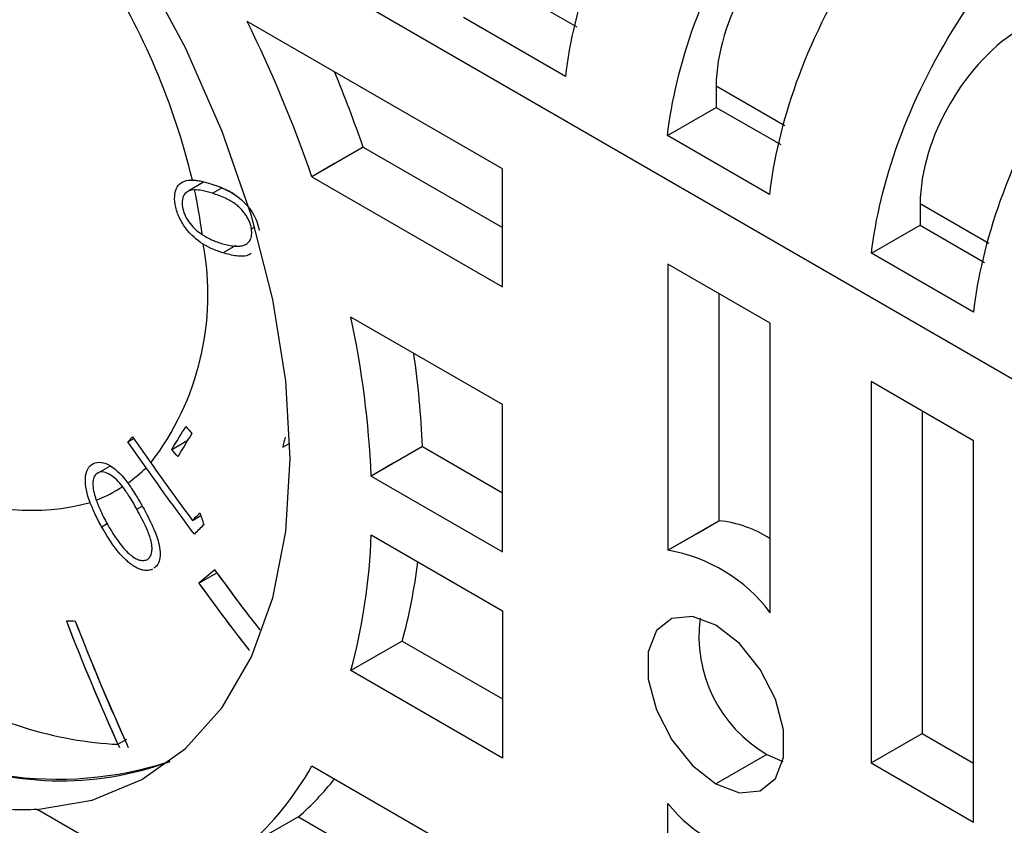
# Model space of a CAD drawing. Header units: millimetres. Extents: x 6 to 273, y 6 to 210.
# Tile 42 of 52: x 216.9 to 222.36, y 149.92 to 154.39. Entities that reach past the tile are written whole.
import ezdxf

# ---------------------------------------------------------------- set-up
doc = ezdxf.new("R2010")
doc.units = ezdxf.units.MM

msp = doc.modelspace()

# ---------------------------------------------------------------- linework, layer by layer
at = {"color": 7, "linetype": 'Continuous', "lineweight": 25}
for p, q in [((226.4198, 150.0784), (216.9948, 155.5194)), ((226.4198, 150.0784), (216.9948, 155.5194)), ((219.6285, 154.557), (219.9863, 154.3505)), ((219.5749, 153.5628), (218.1584, 154.3805)), ((219.5749, 153.5628), (218.1584, 154.3805)), ((219.9241, 154.0747), (219.3586, 154.4012)), ((219.9241, 154.0747), (219.3586, 154.4012)), ((220.7599, 154.0218), (220.7599, 153.9039)), ((221.1412, 153.8017), (220.7599, 154.0218)), ((220.49, 153.7481), (220.7599, 153.9039)), ((220.49, 153.7481), (220.7599, 153.9039)), ((220.7599, 153.9039), (221.1177, 153.6973)), ((221.0555, 153.4216), (220.49, 153.7481)), ((221.0555, 153.4216), (220.49, 153.7481)), ((218.8015, 153.684), (218.5179, 153.5197)), ((218.8015, 153.684), (219.5749, 153.2375)), ((219.5749, 152.9095), (219.5749, 153.5628)), ((219.5749, 152.9095), (219.5749, 153.5628)), ((218.5179, 153.5197), (219.5749, 152.9095)), ((218.5179, 153.5197), (219.5749, 152.9095)), ((217.9167, 153.4886), (217.8311, 153.4391)), ((217.9167, 153.4886), (217.8311, 153.4391)), ((217.966, 153.4275), (218.0177, 153.4574)), ((217.966, 153.4275), (218.0177, 153.4574)), ((221.8912, 153.3687), (221.8912, 153.2508)), ((222.2725, 153.1486), (221.8912, 153.3687)), ((218.183, 153.2313), (218.2007, 153.2415)), ((218.183, 153.2313), (218.2007, 153.2415)), ((221.6213, 153.0949), (221.8912, 153.2508)), ((221.6213, 153.0949), (221.8912, 153.2508)), ((221.8912, 153.2508), (222.249, 153.0442)), ((218.023, 153.0977), (218.0978, 153.1408)), ((218.023, 153.0977), (218.0978, 153.1408)), ((218.1454, 153.1415), (218.1489, 153.1435)), ((218.1454, 153.1415), (218.1489, 153.1435)), ((222.1869, 152.7684), (221.6213, 153.0949)), ((222.1869, 152.7684), (221.6213, 153.0949)), ((221.0596, 152.7068), (220.492, 153.0345)), ((220.492, 153.0345), (220.492, 151.4489)), ((221.0596, 152.7068), (220.492, 153.0345)), ((220.492, 153.0345), (220.492, 151.4489)), ((220.7754, 152.8709), (220.7754, 151.6127)), ((219.5749, 152.2563), (218.7342, 152.7416)), ((219.5749, 152.2563), (218.7342, 152.7416)), ((221.0596, 151.1025), (221.0596, 152.7068)), ((221.0596, 151.1025), (221.0596, 152.7068)), ((222.1866, 152.0562), (221.6191, 152.3838)), ((221.6191, 152.3838), (221.6191, 150.2697)), ((222.1866, 152.0562), (221.6191, 152.3838)), ((221.6191, 152.3838), (221.6191, 150.2697)), ((219.5749, 151.4398), (219.5749, 152.2563)), ((219.5749, 151.4398), (219.5749, 152.2563)), ((221.9024, 152.2203), (221.9024, 150.4332)), ((217.4973, 152.0505), (217.5235, 152.0769)), ((217.4973, 152.0505), (217.5235, 152.0769)), ((217.4973, 152.0505), (217.5292, 152.0689)), ((217.4973, 152.0505), (217.5292, 152.0689)), ((217.5984, 151.9065), (217.4973, 152.0505)), ((217.5984, 151.9065), (217.4973, 152.0505)), ((217.5235, 152.0769), (217.6244, 151.9333)), ((217.5235, 152.0769), (217.6244, 151.9333)), ((217.7406, 152.0072), (217.8288, 152.0582)), ((217.7406, 152.0072), (217.8288, 152.0582)), ((218.3556, 152.0197), (218.3954, 152.0427)), ((218.3556, 152.0197), (218.3954, 152.0427)), ((222.1866, 149.942), (222.1866, 152.0562)), ((222.1866, 149.942), (222.1866, 152.0562)), ((219.1303, 152.0244), (218.8463, 151.8604)), ((219.1303, 152.0244), (219.5749, 151.7677)), ((217.3322, 151.8788), (217.3963, 151.9158)), ((217.3322, 151.8788), (217.3963, 151.9158)), ((218.8463, 151.8604), (219.5749, 151.4398)), ((218.8463, 151.8604), (219.5749, 151.4398)), ((217.547, 151.6757), (217.5771, 151.6931)), ((217.547, 151.6757), (217.5771, 151.6931)), ((217.3516, 151.5795), (217.3817, 151.5969)), ((217.3516, 151.5795), (217.3817, 151.5969)), ((217.8553, 151.6142), (217.9018, 151.6411)), ((217.8553, 151.6142), (217.9018, 151.6411)), ((220.492, 151.4489), (220.7754, 151.6127)), ((218.8463, 151.5338), (219.5749, 151.1131)), ((218.8463, 151.5338), (219.5749, 151.1131)), ((217.8908, 151.2659), (217.9902, 151.3233)), ((217.8908, 151.2659), (217.9902, 151.3233)), ((219.5749, 151.1131), (219.5749, 150.2966)), ((219.5749, 151.1131), (219.5749, 150.2966)), ((219.0187, 150.9457), (218.7342, 150.7819)), ((219.0187, 150.9457), (219.5749, 150.6246)), ((219.5749, 150.2966), (218.7342, 150.7819)), ((219.5749, 150.2966), (218.7342, 150.7819)), ((217.4421, 150.373), (217.4922, 150.4019)), ((221.6191, 150.2697), (221.9024, 150.4332)), ((221.6191, 150.2697), (221.9024, 150.4332)), ((221.9024, 150.4332), (222.1866, 150.2692)), ((221.0415, 150.3172), (220.7586, 150.1533)), ((221.0415, 150.3172), (220.7586, 150.1533)), ((221.0415, 150.3172), (221.1293, 150.2783)), ((221.0415, 150.3172), (221.1293, 150.2783)), ((218.5179, 150.2536), (219.5749, 149.6434)), ((218.5179, 150.2536), (219.5749, 149.6434)), ((221.6191, 150.2697), (222.1866, 149.942)), ((221.6191, 150.2697), (222.1866, 149.942)), ((226.4198, 144.5716), (216.9948, 150.0125)), ((226.4198, 144.5716), (216.9948, 150.0125)), ((220.492, 148.4596), (220.492, 150.0452)), ((220.492, 148.4596), (220.492, 150.0452)), ((218.4438, 149.9711), (218.1584, 149.8079)), ((218.4438, 149.9711), (219.5749, 149.3181))]:
    msp.add_line(p, q, dxfattribs=at)
at = {"color": 7, "linetype": 'Continuous', "lineweight": 25, "flags": 128}
for points in [[(216.9948, 150.0125), (217.2989, 150.0642), (217.5743, 150.1771), (217.8161, 150.349), (218.02, 150.5771), (218.1825, 150.8573), (218.3006, 151.1846), (218.3723, 151.5532), (218.3964, 151.9568), (218.3723, 152.3881), (218.3006, 152.8396), (218.1825, 153.3033), (218.02, 153.771), (217.8161, 154.2345), (217.5743, 154.6857), (217.2989, 155.1165), (216.9948, 155.5194)], [(216.9948, 150.0125), (217.2989, 150.0642), (217.5743, 150.1771), (217.8161, 150.349), (218.02, 150.5771), (218.1825, 150.8573), (218.3006, 151.1846), (218.3723, 151.5532), (218.3964, 151.9568), (218.3723, 152.3881), (218.3006, 152.8396), (218.1825, 153.3033), (218.02, 153.771), (217.8161, 154.2345), (217.5743, 154.6857), (217.2989, 155.1165), (216.9948, 155.5194)], [(218.8015, 153.684), (218.6427, 153.592), (218.5179, 153.5197)], [(219.1303, 152.0244), (218.9713, 151.9326), (218.8463, 151.8604)], [(220.492, 151.4489), (220.6507, 151.5406), (220.7754, 151.6127)], [(220.7586, 151.0329), (220.6284, 151.0816), (220.5138, 151.0713), (220.4288, 151.0034), (220.3836, 150.886), (220.3836, 150.7333), (220.4288, 150.5636), (220.5138, 150.3975), (220.6284, 150.255), (220.7586, 150.1533)], [(220.7586, 151.0329), (220.6284, 151.0816), (220.5138, 151.0713), (220.4288, 151.0034), (220.3836, 150.886), (220.3836, 150.7333), (220.4288, 150.5636), (220.5138, 150.3975), (220.6284, 150.255), (220.7586, 150.1533)], [(220.7586, 150.1533), (220.8889, 150.1046), (221.0034, 150.1149), (221.0885, 150.1828), (221.1337, 150.3002), (221.1337, 150.453), (221.0885, 150.6226), (221.0034, 150.7887), (220.8889, 150.9312), (220.7586, 151.0329)], [(220.7586, 150.1533), (220.8889, 150.1046), (221.0034, 150.1149), (221.0885, 150.1828), (221.1337, 150.3002), (221.1337, 150.453), (221.0885, 150.6226), (221.0034, 150.7887), (220.8889, 150.9312), (220.7586, 151.0329)], [(219.0187, 150.9457), (218.8594, 150.854), (218.7342, 150.7819)], [(218.4438, 149.9711), (218.284, 149.8797), (218.1584, 149.8079)]]:
    msp.add_lwpolyline(points, dxfattribs=at)
at = {"color": 7, "linetype": 'Continuous', "lineweight": 25}
for centre, radius, start, end in [((214.0422, 152.5836), 3.9213, 13.5315, 32.5227), ((214.0422, 152.5836), 3.9213, 13.5315, 32.5227), ((211.512, 151.0994), 7.4122, 19.05836, 26.27351), ((211.512, 151.0994), 7.4122, 19.05836, 26.27351), ((211.9638, 151.3266), 7.2327, 19.02266, 22.55261), ((214.9253, 152.8154), 3.0085, 7.3263, 12.1267), ((214.9253, 152.8154), 3.0085, 7.3263, 12.1267), ((216.409, 152.8662), 1.5322, 322.4937, 10.5015), ((216.409, 152.8662), 1.5322, 322.4937, 10.5015), ((213.5977, 151.6406), 5.2532, 2.3979, 12.0984), ((213.5977, 151.6406), 5.2532, 2.3979, 12.0984), ((214.1511, 151.8264), 4.9832, 2.2773, 8.2375), ((217.0177, 152.4941), 0.8261, 305.4459, 314.6622), ((217.0177, 152.4941), 0.8261, 305.4459, 314.6622), ((216.9675, 152.8532), 1.1829, 243.6858, 285.6876), ((216.9675, 152.8532), 1.1829, 243.6858, 285.6876), ((217.0312, 152.4764), 0.8039, 291.1695, 302.9063), ((217.0312, 152.4764), 0.8039, 291.1695, 302.9063), ((220.7082, 150.9686), 0.6476, 57.1451, 84.0504), ((215.552, 151.6406), 3.2961, 344.8996, 358.1427), ((215.552, 151.6406), 3.2961, 344.8996, 358.1427), ((220.3401, 150.5618), 0.9, 36.9258, 80.2804), ((220.3401, 150.5618), 0.9, 36.9258, 80.2804), ((216.0563, 151.7573), 3.0716, 344.6784, 353.0255), ((221.4183, 150.97), 0.7538, 172.2542, 240.0045), ((221.4183, 150.97), 0.7538, 172.2542, 240.0045), ((217.1065, 152.1991), 2.0193, 235.0681, 288.0136), ((217.1265, 151.9177), 1.7469, 246.4916, 290.2449), ((217.0132, 151.0993), 1.7261, 311.5678, 330.6632), ((217.0132, 151.0993), 1.7261, 311.5678, 330.6632), ((217.359, 151.202), 1.6407, 311.3908, 321.5222), ((221.1409, 150.5615), 0.8293, 218.5135, 264.3722), ((221.1409, 150.5615), 0.8293, 218.5135, 264.3722)]:
    msp.add_arc(centre, radius, start, end, dxfattribs=at)
for centre in [(221.328, 154.3469), (222.4594, 153.6938)]:
    msp.add_ellipse(centre, major_axis=(0.4026, 0.6913), ratio=0.579895, start_param=0.787518, end_param=2.358314, dxfattribs=at)
for points, knots in [([(221.312, 156.2858), (221.1586, 156.1957), (220.9954, 156.07), (220.6781, 155.7513), (220.5247, 155.5585), (220.2613, 155.1389), (220.152, 154.9131), (219.9943, 154.475), (219.9458, 154.2635), (219.9241, 154.0747)], [0, 0, 0, 0, 0.25, 0.25, 0.5, 0.5, 0.75, 0.75, 1, 1, 1, 1]), ([(221.312, 156.2858), (221.1586, 156.1957), (220.9954, 156.07), (220.6781, 155.7513), (220.5247, 155.5585), (220.2613, 155.1389), (220.152, 154.9131), (219.9943, 154.475), (219.9458, 154.2635), (219.9241, 154.0747)], [0, 0, 0, 0, 0.25, 0.25, 0.5, 0.5, 0.75, 0.75, 1, 1, 1, 1]), ([(220.49, 153.7481), (220.5118, 153.9367), (220.5607, 154.1481), (220.7198, 154.5854), (220.8301, 154.8106), (221.0957, 155.2288), (221.2505, 155.4209), (221.5706, 155.7379), (221.7352, 155.8628), (221.89, 155.9522)], [0, 0, 0, 0, 0.25, 0.25, 0.5, 0.5, 0.75, 0.75, 1, 1, 1, 1]), ([(220.49, 153.7481), (220.5118, 153.9367), (220.5607, 154.1481), (220.7198, 154.5854), (220.8301, 154.8106), (221.0957, 155.2288), (221.2505, 155.4209), (221.5706, 155.7379), (221.7352, 155.8628), (221.89, 155.9522)], [0, 0, 0, 0, 0.25, 0.25, 0.5, 0.5, 0.75, 0.75, 1, 1, 1, 1]), ([(222.4434, 155.6327), (222.29, 155.5426), (222.1267, 155.4169), (221.8094, 155.0982), (221.656, 154.9054), (221.3927, 154.4858), (221.2833, 154.26), (221.1256, 153.8219), (221.0771, 153.6103), (221.0555, 153.4216)], [0, 0, 0, 0, 0.25, 0.25, 0.5, 0.5, 0.75, 0.75, 1, 1, 1, 1]), ([(222.4434, 155.6327), (222.29, 155.5426), (222.1267, 155.4169), (221.8094, 155.0982), (221.656, 154.9054), (221.3927, 154.4858), (221.2833, 154.26), (221.1256, 153.8219), (221.0771, 153.6103), (221.0555, 153.4216)], [0, 0, 0, 0, 0.25, 0.25, 0.5, 0.5, 0.75, 0.75, 1, 1, 1, 1]), ([(221.6213, 153.0949), (221.6431, 153.2836), (221.6921, 153.4949), (221.8512, 153.9322), (221.9615, 154.1575), (222.2271, 154.5757), (222.3819, 154.7677), (222.7019, 155.0848), (222.8666, 155.2097), (223.0213, 155.2991)], [0, 0, 0, 0, 0.25, 0.25, 0.5, 0.5, 0.75, 0.75, 1, 1, 1, 1]), ([(221.6213, 153.0949), (221.6431, 153.2836), (221.6921, 153.4949), (221.8512, 153.9322), (221.9615, 154.1575), (222.2271, 154.5757), (222.3819, 154.7677), (222.7019, 155.0848), (222.8666, 155.2097), (223.0213, 155.2991)], [0, 0, 0, 0, 0.25, 0.25, 0.5, 0.5, 0.75, 0.75, 1, 1, 1, 1]), ([(223.5747, 154.9796), (223.4213, 154.8895), (223.2581, 154.7637), (222.9408, 154.4451), (222.7874, 154.2522), (222.5241, 153.8327), (222.4147, 153.6069), (222.257, 153.1688), (222.2085, 152.9572), (222.1869, 152.7684)], [0, 0, 0, 0, 0.25, 0.25, 0.5, 0.5, 0.75, 0.75, 1, 1, 1, 1]), ([(223.5747, 154.9796), (223.4213, 154.8895), (223.2581, 154.7637), (222.9408, 154.4451), (222.7874, 154.2522), (222.5241, 153.8327), (222.4147, 153.6069), (222.257, 153.1688), (222.2085, 152.9572), (222.1869, 152.7684)], [0, 0, 0, 0, 0.25, 0.25, 0.5, 0.5, 0.75, 0.75, 1, 1, 1, 1]), ([(217.7596, 153.3664), (217.7563, 153.3878), (217.7553, 153.4084), (217.7612, 153.444), (217.7677, 153.4591), (217.7952, 153.4934), (217.8237, 153.5019), (217.8546, 153.5011)], [0, 0, 0, 0, 0.25, 0.25, 0.5, 0.5, 1, 1, 1, 1]), ([(217.7596, 153.3664), (217.7563, 153.3878), (217.7553, 153.4084), (217.7612, 153.444), (217.7677, 153.4591), (217.7952, 153.4934), (217.8237, 153.5019), (217.8546, 153.5011)], [0, 0, 0, 0, 0.25, 0.25, 0.5, 0.5, 1, 1, 1, 1]), ([(217.8546, 153.5011), (217.8625, 153.5007), (217.8789, 153.4997), (217.9132, 153.4932), (217.9402, 153.4854), (217.9579, 153.4802)], [0, 0, 0, 0, 0.238049, 0.5001738, 1, 1, 1, 1]), ([(217.8546, 153.5011), (217.8625, 153.5007), (217.8789, 153.4997), (217.9132, 153.4932), (217.9402, 153.4854), (217.9579, 153.4802)], [0, 0, 0, 0, 0.238049, 0.5001738, 1, 1, 1, 1]), ([(217.9579, 153.4802), (217.9722, 153.4754), (217.9981, 153.4667), (218.0386, 153.45), (218.0773, 153.4297), (218.1182, 153.4008), (218.1561, 153.3646), (218.1893, 153.32), (218.214, 153.2706), (218.2218, 153.2376), (218.2258, 153.2206)], [0, 0, 0, 0, 0.137784, 0.249069, 0.382348, 0.498878, 0.631738, 0.753661, 0.873421, 1, 1, 1, 1]), ([(217.9579, 153.4802), (217.9837, 153.4713), (218.0355, 153.4535), (218.1038, 153.4156), (218.1404, 153.3781), (218.1523, 153.3659)], [0, 0, 0, 0, 0.403059, 0.80622, 1, 1, 1, 1]), ([(217.8666, 153.4474), (217.8452, 153.447), (217.8257, 153.4401), (217.8063, 153.416), (217.8019, 153.4053), (217.7969, 153.3809), (217.7975, 153.3665), (217.7995, 153.3515)], [0, 0, 0, 0, 0.5, 0.5, 0.75, 0.75, 1, 1, 1, 1]), ([(217.8666, 153.4474), (217.8452, 153.447), (217.8257, 153.4401), (217.8063, 153.416), (217.8019, 153.4053), (217.7969, 153.3809), (217.7975, 153.3665), (217.7995, 153.3515)], [0, 0, 0, 0, 0.5, 0.5, 0.75, 0.75, 1, 1, 1, 1]), ([(217.966, 153.4275), (217.9464, 153.4335), (217.9121, 153.4439), (217.8802, 153.4464), (217.8666, 153.4474)], [0, 0, 0, 0, 0.572712, 1, 1, 1, 1]), ([(217.966, 153.4275), (217.9464, 153.4335), (217.9121, 153.4439), (217.8802, 153.4464), (217.8666, 153.4474)], [0, 0, 0, 0, 0.572712, 1, 1, 1, 1]), ([(218.183, 153.2313), (218.1812, 153.2389), (218.1777, 153.2538), (218.169, 153.2761), (218.158, 153.2973), (218.1446, 153.3174), (218.1289, 153.3362), (218.111, 153.3538), (218.0808, 153.3785), (218.031, 153.4054), (217.9899, 153.4194), (217.966, 153.4275)], [0, 0, 0, 0, 0.07203, 0.140739, 0.207976, 0.275739, 0.346008, 0.420579, 0.50097, 0.71056, 1, 1, 1, 1]), ([(218.183, 153.2313), (218.1812, 153.2389), (218.1777, 153.2538), (218.169, 153.2761), (218.158, 153.2973), (218.1446, 153.3174), (218.1289, 153.3362), (218.111, 153.3538), (218.0808, 153.3785), (218.031, 153.4054), (217.9899, 153.4194), (217.966, 153.4275)], [0, 0, 0, 0, 0.07203, 0.140739, 0.207976, 0.275739, 0.346008, 0.420579, 0.50097, 0.71056, 1, 1, 1, 1]), ([(217.9155, 153.1454), (217.8808, 153.167), (217.8456, 153.1972), (217.8024, 153.2558), (217.7898, 153.2774), (217.7701, 153.3219), (217.7636, 153.3446), (217.7596, 153.3664)], [0, 0, 0, 0, 0.5, 0.5, 0.75, 0.75, 1, 1, 1, 1]), ([(217.9155, 153.1454), (217.8808, 153.167), (217.8456, 153.1972), (217.8024, 153.2558), (217.7898, 153.2774), (217.7701, 153.3219), (217.7636, 153.3446), (217.7596, 153.3664)], [0, 0, 0, 0, 0.5, 0.5, 0.75, 0.75, 1, 1, 1, 1]), ([(217.7995, 153.3515), (217.8024, 153.3376), (217.8062, 153.3233), (217.8186, 153.2951), (217.8264, 153.2814), (217.8528, 153.2433), (217.8747, 153.2237), (217.8965, 153.2077)], [0, 0, 0, 0, 0.25, 0.25, 0.5, 0.5, 1, 1, 1, 1]), ([(217.7995, 153.3515), (217.8024, 153.3376), (217.8062, 153.3233), (217.8186, 153.2951), (217.8264, 153.2814), (217.8528, 153.2433), (217.8747, 153.2237), (217.8965, 153.2077)], [0, 0, 0, 0, 0.25, 0.25, 0.5, 0.5, 1, 1, 1, 1]), ([(217.9092, 153.199), (217.9175, 153.1938), (217.9348, 153.183), (217.9602, 153.1705), (217.9865, 153.1595), (218.0037, 153.1537), (218.0131, 153.1506)], [0, 0, 0, 0, 0.238451, 0.500067, 0.728187, 1, 1, 1, 1]), ([(217.9092, 153.199), (217.9175, 153.1938), (217.9348, 153.183), (217.9602, 153.1705), (217.9865, 153.1595), (218.0037, 153.1537), (218.0131, 153.1506)], [0, 0, 0, 0, 0.238451, 0.500067, 0.728187, 1, 1, 1, 1]), ([(218.0131, 153.1506), (218.0249, 153.1472), (218.0473, 153.1407), (218.0787, 153.1352), (218.1062, 153.1336), (218.1328, 153.1365), (218.1571, 153.146), (218.1759, 153.166), (218.1855, 153.1949), (218.1838, 153.219), (218.183, 153.2313)], [0, 0, 0, 0, 0.144242, 0.27484, 0.392676, 0.498989, 0.63671, 0.759627, 0.877215, 1, 1, 1, 1]), ([(218.0131, 153.1506), (218.0249, 153.1472), (218.0473, 153.1407), (218.0787, 153.1352), (218.1062, 153.1336), (218.1328, 153.1365), (218.1571, 153.146), (218.1759, 153.166), (218.1855, 153.1949), (218.1838, 153.219), (218.183, 153.2313)], [0, 0, 0, 0, 0.144242, 0.27484, 0.392676, 0.498989, 0.63671, 0.759627, 0.877215, 1, 1, 1, 1]), ([(218.023, 153.0977), (218.0032, 153.1044), (217.9675, 153.1165), (217.9315, 153.1365), (217.9155, 153.1454)], [0, 0, 0, 0, 0.556165, 1, 1, 1, 1]), ([(218.023, 153.0977), (218.0032, 153.1044), (217.9675, 153.1165), (217.9315, 153.1365), (217.9155, 153.1454)], [0, 0, 0, 0, 0.556165, 1, 1, 1, 1]), ([(218.1815, 153.0945), (218.1779, 153.092), (218.1558, 153.0769), (218.1003, 153.0769), (218.0488, 153.0907), (218.023, 153.0977)], [0, 0, 0, 0, 0.090673, 0.544528, 1, 1, 1, 1]), ([(218.1815, 153.0945), (218.1779, 153.092), (218.1558, 153.0769), (218.1003, 153.0769), (218.0488, 153.0907), (218.023, 153.0977)], [0, 0, 0, 0, 0.090673, 0.544528, 1, 1, 1, 1]), ([(217.2873, 151.7144), (217.2703, 151.7602), (217.2593, 151.8073), (217.2624, 151.8669), (217.2667, 151.8847), (217.2816, 151.9133), (217.2928, 151.9232), (217.3056, 151.9301)], [0, 0, 0, 0, 0.5, 0.5, 0.75, 0.75, 1, 1, 1, 1]), ([(217.2873, 151.7144), (217.2703, 151.7602), (217.2593, 151.8073), (217.2624, 151.8669), (217.2667, 151.8847), (217.2816, 151.9133), (217.2928, 151.9232), (217.3056, 151.9301)], [0, 0, 0, 0, 0.5, 0.5, 0.75, 0.75, 1, 1, 1, 1]), ([(217.3056, 151.9301), (217.3185, 151.9359), (217.3332, 151.9385), (217.3656, 151.9339), (217.383, 151.927), (217.4348, 151.8953), (217.4682, 151.86), (217.4968, 151.8211)], [0, 0, 0, 0, 0.25, 0.25, 0.5, 0.5, 1, 1, 1, 1]), ([(217.3056, 151.9301), (217.3185, 151.9359), (217.3332, 151.9385), (217.3656, 151.9339), (217.383, 151.927), (217.4348, 151.8953), (217.4682, 151.86), (217.4968, 151.8211)], [0, 0, 0, 0, 0.25, 0.25, 0.5, 0.5, 1, 1, 1, 1]), ([(217.3322, 151.8788), (217.3244, 151.8742), (217.3173, 151.8682), (217.3076, 151.8506), (217.3046, 151.8398), (217.3008, 151.8037), (217.3065, 151.7747), (217.3153, 151.746)], [0, 0, 0, 0, 0.25, 0.25, 0.5, 0.5, 1, 1, 1, 1]), ([(217.3322, 151.8788), (217.3244, 151.8742), (217.3173, 151.8682), (217.3076, 151.8506), (217.3046, 151.8398), (217.3008, 151.8037), (217.3065, 151.7747), (217.3153, 151.746)], [0, 0, 0, 0, 0.25, 0.25, 0.5, 0.5, 1, 1, 1, 1]), ([(217.4679, 151.8015), (217.4474, 151.8284), (217.4238, 151.8527), (217.3873, 151.8747), (217.3751, 151.8798), (217.3578, 151.883), (217.3521, 151.8834), (217.3416, 151.8823), (217.3369, 151.8806), (217.3322, 151.8788)], [0, 0, 0, 0, 0.5, 0.5, 0.75, 0.75, 0.875, 0.875, 1, 1, 1, 1]), ([(217.4679, 151.8015), (217.4474, 151.8284), (217.4238, 151.8527), (217.3873, 151.8747), (217.3751, 151.8798), (217.3578, 151.883), (217.3521, 151.8834), (217.3416, 151.8823), (217.3369, 151.8806), (217.3322, 151.8788)], [0, 0, 0, 0, 0.5, 0.5, 0.75, 0.75, 0.875, 0.875, 1, 1, 1, 1]), ([(217.4968, 151.8211), (217.5039, 151.8111), (217.5189, 151.7902), (217.5467, 151.7465), (217.5663, 151.7122), (217.5791, 151.6898)], [0, 0, 0, 0, 0.2383278, 0.5001738, 1, 1, 1, 1]), ([(217.4968, 151.8211), (217.5039, 151.8111), (217.5189, 151.7902), (217.5467, 151.7465), (217.5663, 151.7122), (217.5791, 151.6898)], [0, 0, 0, 0, 0.2383278, 0.5001738, 1, 1, 1, 1]), ([(217.547, 151.6757), (217.5329, 151.7006), (217.5084, 151.7439), (217.48, 151.7843), (217.4679, 151.8015)], [0, 0, 0, 0, 0.575258, 1, 1, 1, 1]), ([(217.547, 151.6757), (217.5329, 151.7006), (217.5084, 151.7439), (217.48, 151.7843), (217.4679, 151.8015)], [0, 0, 0, 0, 0.575258, 1, 1, 1, 1]), ([(217.3516, 151.5795), (217.3383, 151.6039), (217.3144, 151.6481), (217.2957, 151.6939), (217.2873, 151.7144)], [0, 0, 0, 0, 0.55178, 1, 1, 1, 1]), ([(217.3516, 151.5795), (217.3383, 151.6039), (217.3144, 151.6481), (217.2957, 151.6939), (217.2873, 151.7144)], [0, 0, 0, 0, 0.55178, 1, 1, 1, 1]), ([(217.3215, 151.7268), (217.3251, 151.717), (217.3325, 151.6967), (217.3465, 151.665), (217.363, 151.631), (217.3756, 151.6079), (217.3821, 151.5959)], [0, 0, 0, 0, 0.2194612, 0.4584632, 0.7182869, 1, 1, 1, 1]), ([(217.3215, 151.7268), (217.3251, 151.717), (217.3325, 151.6967), (217.3465, 151.665), (217.363, 151.631), (217.3756, 151.6079), (217.3821, 151.5959)], [0, 0, 0, 0, 0.2194612, 0.4584632, 0.7182869, 1, 1, 1, 1]), ([(217.6024, 151.3959), (217.6064, 151.3988), (217.6143, 151.4043), (217.623, 151.4166), (217.6288, 151.4315), (217.6314, 151.4493), (217.631, 151.4697), (217.6275, 151.4927), (217.6179, 151.531), (217.5914, 151.5935), (217.5634, 151.6454), (217.547, 151.6757)], [0, 0, 0, 0, 0.072186, 0.14102, 0.20832, 0.276059, 0.346196, 0.420521, 0.500549, 0.70867, 1, 1, 1, 1]), ([(217.6024, 151.3959), (217.6064, 151.3988), (217.6143, 151.4043), (217.623, 151.4166), (217.6288, 151.4315), (217.6314, 151.4493), (217.631, 151.4697), (217.6275, 151.4927), (217.6179, 151.531), (217.5914, 151.5935), (217.5634, 151.6454), (217.547, 151.6757)], [0, 0, 0, 0, 0.072186, 0.14102, 0.20832, 0.276059, 0.346196, 0.420521, 0.500549, 0.70867, 1, 1, 1, 1]), ([(217.5791, 151.6898), (217.5992, 151.6525), (217.6344, 151.5871), (217.6674, 151.5008), (217.6778, 151.4394), (217.6752, 151.396), (217.6627, 151.3652), (217.6479, 151.3546), (217.6416, 151.3501)], [0, 0, 0, 0, 0.29444, 0.517139, 0.655368, 0.782162, 0.906744, 1, 1, 1, 1]), ([(217.5791, 151.6898), (217.5992, 151.6525), (217.6344, 151.5871), (217.6674, 151.5008), (217.6778, 151.4394), (217.6752, 151.396), (217.6627, 151.3652), (217.6479, 151.3546), (217.6416, 151.3501)], [0, 0, 0, 0, 0.29444, 0.517139, 0.655368, 0.782162, 0.906744, 1, 1, 1, 1]), ([(217.3821, 151.5959), (217.3926, 151.5779), (217.4123, 151.544), (217.4433, 151.4982), (217.4731, 151.4602), (217.5019, 151.4302), (217.5297, 151.4083), (217.5562, 151.3951), (217.5812, 151.3902), (217.5952, 151.394), (217.6024, 151.3959)], [0, 0, 0, 0, 0.175787, 0.330985, 0.467316, 0.587383, 0.695011, 0.79544, 0.894983, 1, 1, 1, 1]), ([(217.3821, 151.5959), (217.3926, 151.5779), (217.4123, 151.544), (217.4433, 151.4982), (217.4731, 151.4602), (217.5019, 151.4302), (217.5297, 151.4083), (217.5562, 151.3951), (217.5812, 151.3902), (217.5952, 151.394), (217.6024, 151.3959)], [0, 0, 0, 0, 0.175787, 0.330985, 0.467316, 0.587383, 0.695011, 0.79544, 0.894983, 1, 1, 1, 1]), ([(217.6343, 151.3439), (217.6289, 151.3419), (217.6184, 151.3379), (217.6009, 151.3362), (217.5826, 151.3379), (217.5635, 151.3432), (217.5438, 151.352), (217.5235, 151.3643), (217.5026, 151.3801), (217.476, 151.4039), (217.4444, 151.438), (217.4115, 151.4815), (217.3804, 151.5293), (217.3617, 151.5619), (217.3516, 151.5795)], [0, 0, 0, 0, 0.064856, 0.127003, 0.187397, 0.247104, 0.307243, 0.368925, 0.433193, 0.500976, 0.622384, 0.750479, 0.865311, 1, 1, 1, 1]), ([(217.6343, 151.3439), (217.6289, 151.3419), (217.6184, 151.3379), (217.6009, 151.3362), (217.5826, 151.3379), (217.5635, 151.3432), (217.5438, 151.352), (217.5235, 151.3643), (217.5026, 151.3801), (217.476, 151.4039), (217.4444, 151.438), (217.4115, 151.4815), (217.3804, 151.5293), (217.3617, 151.5619), (217.3516, 151.5795)], [0, 0, 0, 0, 0.064856, 0.127003, 0.187397, 0.247104, 0.307243, 0.368925, 0.433193, 0.500976, 0.622384, 0.750479, 0.865311, 1, 1, 1, 1]), ([(218.2305, 151.0081), (218.2174, 151.0247), (218.1311, 151.1336), (218.0494, 151.2458), (217.9801, 151.341)], [0, 0, 0, 0, 0.152012, 1, 1, 1, 1]), ([(218.2306, 151.0082), (218.2155, 151.0272), (218.1293, 151.1362), (218.0476, 151.2484), (217.9801, 151.341)], [0, 0, 0, 0, 0.174655, 1, 1, 1, 1]), ([(217.8908, 151.2659), (217.9792, 151.1449), (218.071, 151.0193), (218.1679, 150.8975), (218.1714, 150.893)], [0, 0, 0, 0, 0.963209, 1, 1, 1, 1]), ([(217.8908, 151.2659), (217.9769, 151.1482), (218.0687, 151.0226), (218.1654, 150.9007), (218.1715, 150.8931)], [0, 0, 0, 0, 0.937523, 1, 1, 1, 1]), ([(216.367, 150.7035), (216.5532, 150.6016), (216.7362, 150.5232), (217.0959, 150.4124), (217.2743, 150.3802), (217.4421, 150.373)], [0, 0, 0, 0, 0.5, 0.5, 1, 1, 1, 1]), ([(216.9948, 150.0125), (216.9694, 150.0113), (216.9189, 150.0088), (216.8429, 150.0103), (216.7667, 150.0155), (216.6902, 150.0248), (216.6131, 150.0378), (216.5352, 150.0547), (216.4565, 150.0752), (216.3502, 150.1072), (216.2153, 150.1556), (216.0502, 150.2266), (215.8821, 150.3088), (215.7674, 150.3732), (215.7101, 150.4054)], [0, 0, 0, 0, 0.062665, 0.125162, 0.187551, 0.249893, 0.31225, 0.374683, 0.437253, 0.500021, 0.625922, 0.750871, 0.875388, 1, 1, 1, 1]), ([(216.9948, 150.0125), (216.9694, 150.0113), (216.9189, 150.0088), (216.8429, 150.0103), (216.7667, 150.0155), (216.6902, 150.0248), (216.6131, 150.0378), (216.5352, 150.0547), (216.4565, 150.0752), (216.3502, 150.1072), (216.2153, 150.1556), (216.0502, 150.2266), (215.8821, 150.3088), (215.7674, 150.3732), (215.7101, 150.4054)], [0, 0, 0, 0, 0.062665, 0.125162, 0.187551, 0.249893, 0.31225, 0.374683, 0.437253, 0.500021, 0.625922, 0.750871, 0.875388, 1, 1, 1, 1])]:
    msp.add_open_spline(points, degree=3, knots=knots, dxfattribs=at)
for points in [[(217.8965, 153.2077), (217.9007, 153.2048), (217.905, 153.2018), (217.9092, 153.199)], [(217.8965, 153.2077), (217.9007, 153.2048), (217.905, 153.2018), (217.9092, 153.199)], [(217.7406, 152.0072), (217.7665, 152.0498), (217.7925, 152.0924), (217.8184, 152.135)], [(217.7406, 152.0072), (217.7665, 152.0498), (217.7925, 152.0924), (217.8184, 152.135)], [(217.8519, 152.096), (217.8259, 152.0534), (217.7999, 152.0108), (217.774, 151.9682)], [(217.8519, 152.096), (217.8259, 152.0534), (217.7999, 152.0108), (217.774, 151.9682)], [(217.8184, 152.135), (217.8295, 152.122), (217.8407, 152.109), (217.8519, 152.096)], [(217.8184, 152.135), (217.8295, 152.122), (217.8407, 152.109), (217.8519, 152.096)], [(218.369, 152.0754), (218.3646, 152.0568), (218.3601, 152.0383), (218.3556, 152.0197)], [(218.369, 152.0754), (218.3646, 152.0568), (218.3601, 152.0383), (218.3556, 152.0197)], [(217.774, 151.9682), (217.7628, 151.9812), (217.7517, 151.9942), (217.7406, 152.0072)], [(217.774, 151.9682), (217.7628, 151.9812), (217.7517, 151.9942), (217.7406, 152.0072)], [(217.6244, 151.9333), (217.6999, 151.8261), (217.7768, 151.7197), (217.8553, 151.6142)], [(217.6244, 151.9333), (217.6999, 151.8261), (217.7768, 151.7197), (217.8553, 151.6142)], [(217.866, 151.5383), (217.7748, 151.6598), (217.6856, 151.7826), (217.5984, 151.9065)], [(217.866, 151.5383), (217.7748, 151.6598), (217.6856, 151.7826), (217.5984, 151.9065)], [(217.3153, 151.746), (217.3173, 151.7396), (217.3193, 151.7332), (217.3215, 151.7268)], [(217.3153, 151.746), (217.3173, 151.7396), (217.3193, 151.7332), (217.3215, 151.7268)], [(217.8553, 151.6142), (217.8692, 151.6281), (217.8831, 151.642), (217.897, 151.656)], [(217.8553, 151.6142), (217.8692, 151.6281), (217.8831, 151.642), (217.897, 151.656)], [(217.897, 151.656), (217.904, 151.6341), (217.9111, 151.6123), (217.9182, 151.5905)], [(217.897, 151.656), (217.904, 151.6341), (217.9111, 151.6123), (217.9182, 151.5905)], [(217.9182, 151.5905), (217.9007, 151.5731), (217.8833, 151.5556), (217.866, 151.5383)], [(217.9182, 151.5905), (217.9007, 151.5731), (217.8833, 151.5556), (217.866, 151.5383)], [(217.9801, 151.341), (217.9502, 151.3159), (217.9205, 151.2909), (217.8908, 151.2659)], [(217.9801, 151.341), (217.9502, 151.3159), (217.9205, 151.2909), (217.8908, 151.2659)], [(217.2071, 151.0547), (217.1901, 151.0552), (217.1731, 151.0557), (217.156, 151.0562)], [(217.156, 151.0562), (217.248, 150.8182), (217.3459, 150.5847), (217.45, 150.3555)], [(217.2071, 151.0547), (217.1901, 151.0552), (217.1731, 151.0557), (217.156, 151.0562)], [(217.156, 151.0562), (217.2456, 150.8243), (217.341, 150.5966), (217.4421, 150.373)], [(217.5011, 150.3541), (217.397, 150.5832), (217.2991, 150.8168), (217.2071, 151.0547)], [(217.4932, 150.3715), (217.3921, 150.5951), (217.2967, 150.8228), (217.2071, 151.0547)]]:
    msp.add_open_spline(points, degree=3, dxfattribs=at)

doc.saveas('drawing.dxf')
